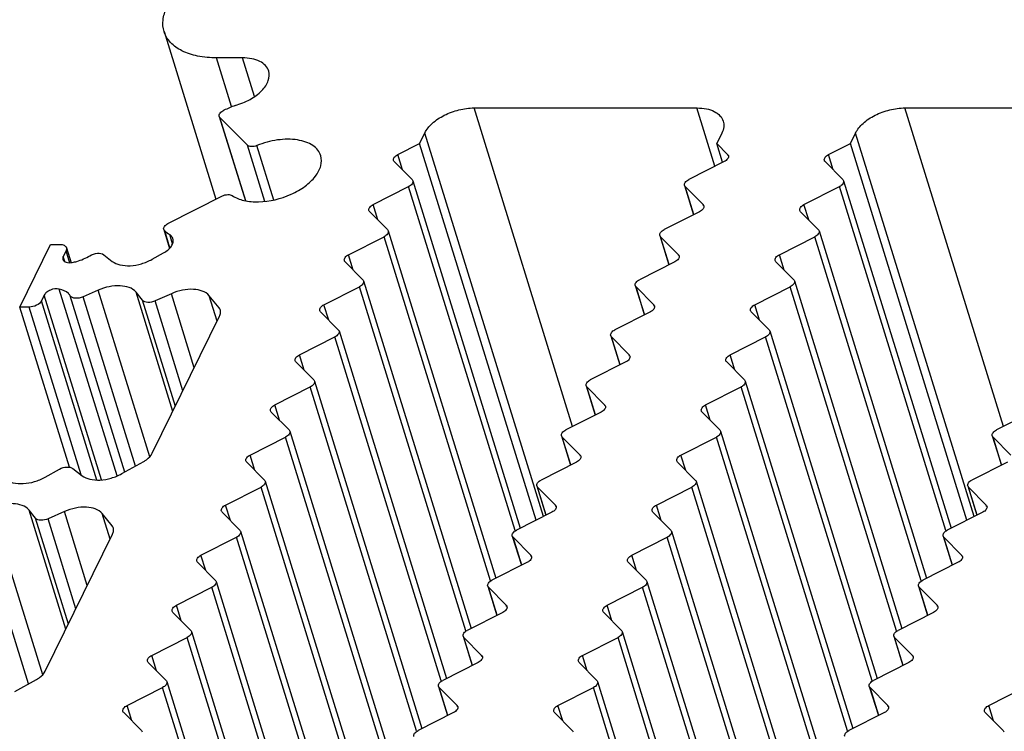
# Model space of a CAD drawing. Header units: millimetres. Extents: x 0 to 594, y 0 to 420.
# Tile 72 of 104: x 298 to 320, y 139 to 155. Entities that reach past the tile are written whole.
import ezdxf

# ---------------------------------------------------------------- set-up
doc = ezdxf.new("R2010")
doc.units = ezdxf.units.MM
doc.header["$LTSCALE"] = 32.67
doc.layers.get('0').update_dxf_attribs({"linetype": 'CONTINUOUS'})

msp = doc.modelspace()

# ---------------------------------------------------------------- linework, layer by layer
at = {"color": 7, "linetype": 'CONTINUOUS'}
for p, q in [((301.32464, 155.12152), (302.48226, 151.37547)), ((303.0756, 154.53407), (302.49533, 154.53407)), ((308.24631, 153.41517), (313.22004, 153.41517)), ((317.86219, 153.41517), (321.84117, 153.41517)), ((302.55737, 153.22665), (303.13948, 151.34294)), ((303.18376, 152.58467), (302.57329, 153.20068)), ((307.02827, 152.6223), (307.14282, 152.85572)), ((313.77445, 152.85572), (313.65991, 152.6223)), ((316.64414, 152.6223), (316.75869, 152.85572)), ((306.5414, 152.37546), (307.02827, 152.6223)), ((309.62927, 144.20544), (307.02827, 152.6223)), ((313.78872, 152.20544), (313.65991, 152.6223)), ((313.65991, 152.6223), (313.90452, 152.37546)), ((316.15728, 152.37546), (316.64414, 152.6223)), ((319.24515, 144.20544), (316.64414, 152.6223)), ((306.86135, 151.81602), (306.46375, 152.21723)), ((313.82687, 152.21723), (313.03549, 151.81602)), ((316.47723, 151.81602), (316.07963, 152.21723)), ((305.99232, 151.25657), (306.7837, 151.65778)), ((306.87727, 151.79004), (309.27638, 144.02653)), ((312.94192, 151.68375), (313.14382, 151.03041)), ((312.95784, 151.65778), (313.35544, 151.25657)), ((315.6082, 151.25657), (316.39958, 151.65778)), ((316.49315, 151.79004), (318.89226, 144.02653)), ((301.41112, 150.83242), (302.62617, 151.44843)), ((306.31228, 150.69712), (305.91467, 151.09833)), ((313.27779, 151.09833), (312.48641, 150.69712)), ((315.92815, 150.69712), (315.53055, 151.09833)), ((301.31755, 150.70016), (301.44765, 150.27915)), ((306.3282, 150.67114), (308.7273, 142.90763)), ((312.39284, 150.56486), (312.59474, 149.91151)), ((315.94407, 150.67114), (318.34318, 142.90763)), ((298.10577, 148.96755), (298.79211, 150.36618)), ((298.79211, 150.36618), (298.99935, 150.36618)), ((305.44325, 150.13767), (306.23463, 150.53888)), ((312.40876, 150.53888), (312.80637, 150.13767)), ((315.05913, 150.13767), (315.8505, 150.53888)), ((299.13795, 150.22631), (299.07503, 150.09808)), ((299.14569, 150.29274), (299.24974, 149.95603)), ((299.9798, 150.13765), (300.16959, 149.98881)), ((301.05925, 150.03393), (301.31469, 150.17685)), ((305.7632, 149.57822), (305.3656, 149.97943)), ((312.72872, 149.97943), (311.93734, 149.57822)), ((315.37908, 149.57822), (314.98148, 149.97943)), ((305.77912, 149.55225), (308.17826, 141.78864)), ((315.395, 149.55225), (317.79413, 141.78864)), ((298.65181, 149.23565), (298.58888, 149.10742)), ((299.85362, 149.34492), (299.51775, 149.19608)), ((300.84407, 149.11977), (300.69899, 149.2998)), ((301.48922, 149.26575), (301.12586, 149.10473)), ((304.89417, 149.01877), (305.68555, 149.41998)), ((311.84377, 149.44596), (312.04567, 148.79261)), ((311.85969, 149.41998), (312.25729, 149.01877)), ((314.51005, 149.01877), (315.30143, 149.41998)), ((302.55352, 148.94895), (302.3346, 149.22063)), ((299.21079, 145.39169), (298.10577, 148.96755)), ((298.31301, 148.96755), (298.10577, 148.96755)), ((305.21413, 148.45932), (304.81652, 148.86053)), ((312.17964, 148.86053), (311.38826, 148.45932)), ((314.83, 148.45932), (314.4324, 148.86053)), ((301.06259, 145.70177), (302.56568, 148.76475)), ((305.23004, 148.43335), (307.62918, 140.66974)), ((314.84592, 148.43335), (317.24506, 140.66974)), ((304.3451, 147.89987), (305.13648, 148.30109)), ((311.29469, 148.32706), (311.49659, 147.67372)), ((311.31061, 148.30109), (311.70822, 147.89987)), ((313.96098, 147.89987), (314.75235, 148.30109)), ((304.66505, 147.34042), (304.26745, 147.74164)), ((311.63056, 147.74164), (310.83919, 147.34042)), ((314.28093, 147.34042), (313.88332, 147.74164)), ((304.68097, 147.31445), (307.08011, 139.55084)), ((314.29685, 147.31445), (316.69598, 139.55084)), ((303.79602, 146.78097), (304.5874, 147.18219)), ((310.74562, 147.20816), (310.94752, 146.55482)), ((310.76154, 147.18219), (311.15914, 146.78097)), ((313.4119, 146.78097), (314.20328, 147.18219)), ((304.11598, 146.22153), (303.71837, 146.62274)), ((311.08149, 146.62274), (310.29011, 146.22153)), ((313.73185, 146.22153), (313.33425, 146.62274)), ((320.69737, 146.62274), (319.90599, 146.22153)), ((304.13189, 146.19555), (306.53103, 138.43194)), ((313.74777, 146.19555), (316.14691, 138.43194)), ((303.24695, 145.66208), (304.03833, 146.06329)), ((310.19654, 146.08926), (310.39844, 145.43592)), ((310.21246, 146.06329), (310.61006, 145.66208)), ((312.86282, 145.66208), (313.6542, 146.06329)), ((319.81242, 146.08926), (320.01432, 145.43592)), ((319.82834, 146.06329), (320.22594, 145.66208)), ((300.38408, 145.24589), (300.86964, 145.51757)), ((303.5669, 145.10263), (303.1693, 145.50384)), ((310.53241, 145.50384), (309.74104, 145.10263)), ((313.18278, 145.10263), (312.78517, 145.50384)), ((320.14829, 145.50384), (319.35691, 145.10263)), ((298.67077, 145.16672), (298.99254, 145.34676)), ((299.2891, 145.3618), (299.49442, 145.20077)), ((303.58282, 145.07665), (305.98195, 137.31305)), ((313.1987, 145.07665), (315.59783, 137.31305)), ((302.69787, 144.54318), (303.48925, 144.94439)), ((309.64747, 144.97037), (309.84937, 144.31702)), ((309.66339, 144.94439), (310.06099, 144.54318)), ((312.31375, 144.54318), (313.10513, 144.94439)), ((319.26334, 144.97037), (319.46524, 144.31702)), ((319.27926, 144.94439), (319.67687, 144.54318)), ((298.45559, 144.25256), (298.31051, 144.4326)), ((299.10074, 144.39854), (298.73738, 144.23752)), ((300.16504, 144.08175), (299.94612, 144.35342)), ((303.01783, 143.98373), (302.62022, 144.38494)), ((309.98334, 144.38494), (309.19196, 143.98373)), ((312.6337, 143.98373), (312.2361, 144.38494)), ((319.59922, 144.38494), (318.80784, 143.98373)), ((303.03374, 143.95776), (305.43288, 136.19415)), ((312.64962, 143.95776), (315.04876, 136.19415)), ((298.67411, 140.83456), (300.1772, 143.89754)), ((302.1488, 143.42428), (302.94017, 143.82549)), ((309.09839, 143.85147), (309.30029, 143.19812)), ((309.11431, 143.82549), (309.51191, 143.42428)), ((311.76467, 143.42428), (312.55605, 143.82549)), ((318.71427, 143.85147), (318.91617, 143.19812)), ((318.73019, 143.82549), (319.12779, 143.42428)), ((302.46875, 142.86483), (302.07115, 143.26604)), ((309.43426, 143.26605), (308.64289, 142.86483)), ((312.08463, 142.86483), (311.68702, 143.26604)), ((319.05014, 143.26605), (318.25876, 142.86483)), ((301.59958, 142.30531), (302.3911, 142.7066)), ((302.48467, 142.83886), (304.8838, 135.07525)), ((308.54932, 142.73257), (308.75124, 142.07913)), ((308.56523, 142.7066), (308.96291, 142.30531)), ((311.21546, 142.30531), (312.00698, 142.7066)), ((312.10054, 142.83886), (314.49968, 135.07525)), ((318.16519, 142.73257), (318.36712, 142.07913)), ((318.18111, 142.7066), (318.57879, 142.30531)), ((301.9196, 141.74579), (301.52193, 142.14708)), ((308.88526, 142.14708), (308.09374, 141.74579)), ((311.53548, 141.74579), (311.13781, 142.14708)), ((318.50114, 142.14708), (317.70962, 141.74579)), ((301.05058, 141.18634), (301.84195, 141.58755)), ((301.93552, 141.71982), (304.33463, 133.9563)), ((308.00017, 141.61353), (308.20207, 140.96018)), ((308.01609, 141.58755), (308.41369, 141.18634)), ((310.66645, 141.18634), (311.45783, 141.58755)), ((311.5514, 141.71982), (313.95051, 133.9563)), ((317.61605, 141.61353), (317.81795, 140.96018)), ((317.63197, 141.58755), (318.02957, 141.18634)), ((301.37053, 140.62689), (300.97293, 141.02811)), ((308.33604, 141.02811), (307.54466, 140.62689)), ((310.98641, 140.62689), (310.5888, 141.02811)), ((317.95192, 141.02811), (317.16054, 140.62689)), ((297.9956, 140.37869), (298.48116, 140.65037)), ((300.5015, 140.06744), (301.29288, 140.46866)), ((301.38645, 140.60092), (303.78555, 132.8374)), ((307.4511, 140.49463), (307.65299, 139.84129)), ((307.46701, 140.46866), (307.86462, 140.06744)), ((310.11738, 140.06744), (310.90875, 140.46866)), ((311.00232, 140.60092), (313.40143, 132.8374)), ((317.06697, 140.49463), (317.26887, 139.84129)), ((317.08289, 140.46866), (317.48049, 140.06744)), ((319.73325, 140.06744), (320.52463, 140.46866)), ((300.82145, 139.50799), (300.42385, 139.90921)), ((307.78697, 139.90921), (306.99559, 139.50799)), ((310.43733, 139.50799), (310.03973, 139.90921)), ((317.40284, 139.90921), (316.61147, 139.50799)), ((320.05321, 139.50799), (319.6556, 139.90921))]:
    msp.add_line(p, q, dxfattribs=at)
at = {"color": 9, "linetype": 'CONTINUOUS'}
for p, q in [((302.83175, 153.44541), (302.49533, 154.53407)), ((303.34302, 153.66869), (303.0756, 154.53407)), ((310.44504, 146.30007), (308.24631, 153.41517)), ((313.62228, 152.11351), (313.22004, 153.41517)), ((320.06092, 146.30007), (317.86219, 153.41517)), ((303.14778, 151.34164), (302.57329, 153.20068)), ((309.79067, 144.28726), (307.14282, 152.85572)), ((319.40655, 144.28726), (316.75869, 152.85572)), ((303.57226, 151.32747), (303.18376, 152.58467)), ((303.7718, 151.35827), (303.39595, 152.57452)), ((306.64764, 152.03167), (306.5414, 152.37546)), ((313.91323, 152.34726), (313.90452, 152.37546)), ((316.26352, 152.03167), (316.15728, 152.37546)), ((309.15837, 143.97335), (306.7837, 151.65778)), ((313.15064, 151.03387), (312.95784, 151.65778)), ((318.77425, 143.97335), (316.39958, 151.65778)), ((306.09857, 150.91277), (305.99232, 151.25657)), ((313.36416, 151.22837), (313.35544, 151.25657)), ((315.71444, 150.91277), (315.6082, 151.25657)), ((301.45648, 150.28906), (301.33904, 150.66909)), ((301.51442, 150.38198), (301.45176, 150.58477)), ((308.6093, 142.85445), (306.23463, 150.53888)), ((312.60157, 149.91497), (312.40876, 150.53888)), ((318.22517, 142.85445), (315.8505, 150.53888)), ((299.22394, 149.94806), (299.13795, 150.22631)), ((305.54949, 149.79387), (305.44325, 150.13767)), ((312.81508, 150.10947), (312.80637, 150.13767)), ((315.16537, 149.79387), (315.05913, 150.13767)), ((299.11057, 149.98306), (299.07503, 150.09808)), ((299.92746, 145.10764), (298.65181, 149.23565)), ((300.2745, 145.1935), (298.98395, 149.3697)), ((301.00454, 145.62053), (299.85362, 149.34492)), ((301.52173, 146.63741), (300.69899, 149.2998)), ((302.00016, 147.61235), (301.48922, 149.26575)), ((308.06025, 141.73544), (305.68555, 149.41998)), ((312.05249, 148.79607), (311.85969, 149.41998)), ((317.67613, 141.73544), (315.30143, 149.41998)), ((299.82603, 145.104), (298.58888, 149.10742)), ((300.44712, 145.28117), (299.23014, 149.21931)), ((300.68621, 145.41494), (299.51775, 149.19608)), ((301.57661, 146.74925), (300.84407, 149.11977)), ((301.74667, 147.09579), (301.12586, 149.10473)), ((302.51033, 148.65196), (302.3346, 149.22063)), ((305.00042, 148.67497), (304.89417, 149.01877)), ((312.26601, 148.99057), (312.25729, 149.01877)), ((314.61629, 148.67497), (314.51005, 149.01877)), ((299.47146, 145.21878), (298.31301, 148.96755)), ((307.51118, 140.61654), (305.13648, 148.30109)), ((311.50341, 147.67717), (311.31061, 148.30109)), ((317.12706, 140.61654), (314.75235, 148.30109)), ((304.45134, 147.55607), (304.3451, 147.89987)), ((311.71693, 147.87167), (311.70822, 147.89987)), ((314.06722, 147.55607), (313.96098, 147.89987)), ((306.9621, 139.49765), (304.5874, 147.18219)), ((310.95434, 146.55828), (310.76154, 147.18219)), ((316.57798, 139.49765), (314.20328, 147.18219)), ((303.90226, 146.43718), (303.79602, 146.78097)), ((311.16785, 146.75277), (311.15914, 146.78097)), ((313.51814, 146.43718), (313.4119, 146.78097)), ((306.41303, 138.37875), (304.03833, 146.06329)), ((310.40526, 145.43938), (310.21246, 146.06329)), ((316.0289, 138.37875), (313.6542, 146.06329)), ((320.02114, 145.43938), (319.82834, 146.06329)), ((303.35319, 145.31828), (303.24695, 145.66208)), ((310.61878, 145.63388), (310.61006, 145.66208)), ((312.96907, 145.31828), (312.86282, 145.66208)), ((305.86395, 137.25985), (303.48925, 144.94439)), ((309.85619, 144.32048), (309.66339, 144.94439)), ((315.47983, 137.25985), (313.10513, 144.94439)), ((319.47207, 144.32048), (319.27926, 144.94439)), ((298.61606, 140.75332), (297.46514, 144.47771)), ((299.13325, 141.77021), (298.31051, 144.4326)), ((299.61168, 142.74514), (299.10074, 144.39854)), ((302.80411, 144.19938), (302.69787, 144.54318)), ((310.0697, 144.51498), (310.06099, 144.54318)), ((312.41999, 144.19938), (312.31375, 144.54318)), ((319.68558, 144.51498), (319.67687, 144.54318)), ((298.29773, 140.54773), (297.12927, 144.32888)), ((299.18814, 141.88204), (298.45559, 144.25256)), ((299.35819, 142.22858), (298.73738, 144.23752)), ((300.12185, 143.78476), (299.94612, 144.35342)), ((305.31488, 136.14095), (302.94017, 143.82549)), ((309.30711, 143.20158), (309.11431, 143.82549)), ((314.93075, 136.14095), (312.55605, 143.82549)), ((318.92299, 143.20158), (318.73019, 143.82549)), ((302.25504, 143.08048), (302.1488, 143.42428)), ((309.52063, 143.39608), (309.51191, 143.42428)), ((311.87092, 143.08048), (311.76467, 143.42428)), ((319.13651, 143.39608), (319.12779, 143.42428)), ((304.7658, 135.02205), (302.3911, 142.7066)), ((308.75807, 142.08259), (308.56523, 142.7066)), ((314.38168, 135.02205), (312.00698, 142.7066)), ((318.37394, 142.08259), (318.18111, 142.7066)), ((301.70582, 141.96151), (301.59958, 142.30531)), ((308.97162, 142.27711), (308.96291, 142.30531)), ((311.3217, 141.96151), (311.21546, 142.30531)), ((318.5875, 142.27711), (318.57879, 142.30531)), ((304.21662, 133.90312), (301.84195, 141.58755)), ((308.20889, 140.96364), (308.01609, 141.58755)), ((313.8325, 133.90312), (311.45783, 141.58755)), ((317.82477, 140.96364), (317.63197, 141.58755)), ((301.15682, 140.84254), (301.05058, 141.18634)), ((308.42241, 141.15814), (308.41369, 141.18634)), ((310.77269, 140.84254), (310.66645, 141.18634)), ((318.03828, 141.15814), (318.02957, 141.18634)), ((303.66755, 132.78423), (301.29288, 140.46866)), ((307.65982, 139.84475), (307.46701, 140.46866)), ((313.28342, 132.78423), (310.90875, 140.46866)), ((317.27569, 139.84475), (317.08289, 140.46866)), ((300.60774, 139.72365), (300.5015, 140.06744)), ((307.87333, 140.03924), (307.86462, 140.06744)), ((310.22362, 139.72365), (310.11738, 140.06744)), ((317.48921, 140.03924), (317.48049, 140.06744)), ((319.8395, 139.72365), (319.73325, 140.06744))]:
    msp.add_line(p, q, dxfattribs=at)
at = {"color": 7, "linetype": 'CONTINUOUS'}
for centre, radius, start, end in [((304.68876, 148.93332), 4.87244, 111.394821, 114.586174), ((302.23612, 151.75081), 1.4053, 230.330909, 236.07237)]:
    msp.add_arc(centre, radius, start, end, dxfattribs=at)
for points, knots in [([(301.32464, 155.12152), (301.29921, 155.20383), (301.28557, 155.39124), (301.34442, 155.56723), (301.38649, 155.65297)], [0, 0, 0, 0, 0.47424512, 1, 1, 1, 1]), ([(302.49533, 154.53407), (302.35444, 154.53407), (302.08905, 154.55647), (301.7324, 154.66847), (301.46067, 154.85478), (301.35233, 155.03191), (301.32464, 155.12152)], [0, 0, 0, 0, 0.30375218, 0.56998946, 0.7977859, 1, 1, 1, 1]), ([(303.6609, 154.24033), (303.64701, 154.28513), (303.59299, 154.37376), (303.457, 154.4669), (303.27867, 154.52279), (303.14598, 154.53407), (303.0756, 154.53407)], [0, 0, 0, 0, 0.20224105, 0.42998756, 0.69648607, 1, 1, 1, 1]), ([(302.91133, 153.47), (303.0266, 153.50214), (303.24021, 153.5884), (303.46771, 153.75127), (303.59487, 153.90521), (303.67123, 154.048), (303.6822, 154.1717), (303.6609, 154.24033)], [0, 0, 0, 0, 0.30697738, 0.58560075, 0.70727017, 0.81566248, 1, 1, 1, 1]), ([(307.14282, 152.85572), (307.1828, 152.9372), (307.31507, 153.09317), (307.58178, 153.26652), (307.90192, 153.38406), (308.1327, 153.41517), (308.24631, 153.41517)], [0, 0, 0, 0, 0.21147963, 0.46335591, 0.73526341, 1, 1, 1, 1]), ([(313.22004, 153.41517), (313.29048, 153.41517), (313.42317, 153.40397), (313.6015, 153.34797), (313.73737, 153.25482), (313.79154, 153.16625), (313.80538, 153.12145)], [0, 0, 0, 0, 0.30375218, 0.56998946, 0.7977859, 1, 1, 1, 1]), ([(316.75869, 152.85572), (316.79867, 152.9372), (316.93095, 153.09317), (317.19766, 153.26652), (317.5178, 153.38406), (317.74857, 153.41517), (317.86219, 153.41517)], [0, 0, 0, 0, 0.21147963, 0.46335591, 0.73526341, 1, 1, 1, 1]), ([(302.55747, 153.22669), (302.55006, 153.25068), (302.57566, 153.31715), (302.62908, 153.34917), (302.66152, 153.36402)], [0, 0, 0, 0, 0.41311467, 1, 1, 1, 1]), ([(313.80538, 153.12145), (313.8181, 153.08029), (313.82491, 152.98659), (313.79549, 152.89859), (313.77445, 152.85572)], [0, 0, 0, 0, 0.47424512, 1, 1, 1, 1]), ([(303.39595, 152.57452), (303.35755, 152.55886), (303.28522, 152.54314), (303.20617, 152.56206), (303.18376, 152.58467)], [0, 0, 0, 0, 0.56566861, 1, 1, 1, 1]), ([(304.82158, 152.34869), (304.80776, 152.39329), (304.76035, 152.48138), (304.64252, 152.58522), (304.48561, 152.66098), (304.22209, 152.72437), (303.84413, 152.71666), (303.54417, 152.63497), (303.39595, 152.57452)], [0, 0, 0, 0, 0.08860264, 0.18480507, 0.29343841, 0.41608062, 0.69622779, 1, 1, 1, 1]), ([(302.84832, 151.45859), (302.92529, 151.40624), (303.12063, 151.33146), (303.57402, 151.29565), (304.05481, 151.41252), (304.46963, 151.64848), (304.70333, 151.86498), (304.83978, 152.1046), (304.84362, 152.27749), (304.82158, 152.34869)], [0, 0, 0, 0, 0.11060935, 0.24212713, 0.53702738, 0.68013531, 0.80645954, 0.91142473, 1, 1, 1, 1]), ([(306.44792, 152.24323), (306.44091, 152.26588), (306.46267, 152.32837), (306.51168, 152.3604), (306.5414, 152.37546)], [0, 0, 0, 0, 0.41574764, 1, 1, 1, 1]), ([(313.92035, 152.34946), (313.92736, 152.32681), (313.9056, 152.26432), (313.85658, 152.23229), (313.82687, 152.21723)], [0, 0, 0, 0, 0.4157477, 1, 1, 1, 1]), ([(316.06379, 152.24323), (316.05678, 152.26588), (316.07855, 152.32837), (316.12756, 152.3604), (316.15728, 152.37546)], [0, 0, 0, 0, 0.41574764, 1, 1, 1, 1]), ([(306.87719, 151.79001), (306.88419, 151.76737), (306.86243, 151.70487), (306.81342, 151.67284), (306.7837, 151.65778)], [0, 0, 0, 0, 0.4157477, 1, 1, 1, 1]), ([(312.942, 151.68378), (312.935, 151.70643), (312.95676, 151.76893), (313.00577, 151.80095), (313.03549, 151.81602)], [0, 0, 0, 0, 0.4157477, 1, 1, 1, 1]), ([(316.49306, 151.79001), (316.50007, 151.76737), (316.47831, 151.70487), (316.42929, 151.67284), (316.39958, 151.65778)], [0, 0, 0, 0, 0.4157477, 1, 1, 1, 1]), ([(302.62617, 151.44843), (302.66363, 151.46742), (302.73817, 151.48834), (302.81996, 151.47787), (302.84832, 151.45859)], [0, 0, 0, 0, 0.55046693, 1, 1, 1, 1]), ([(305.89884, 151.12433), (305.89183, 151.14698), (305.91359, 151.20948), (305.96261, 151.2415), (305.99232, 151.25657)], [0, 0, 0, 0, 0.41574768, 1, 1, 1, 1]), ([(313.37128, 151.23057), (313.37828, 151.20792), (313.35652, 151.14542), (313.30751, 151.1134), (313.27779, 151.09833)], [0, 0, 0, 0, 0.4157477, 1, 1, 1, 1]), ([(315.51472, 151.12433), (315.50771, 151.14698), (315.52947, 151.20948), (315.57849, 151.2415), (315.6082, 151.25657)], [0, 0, 0, 0, 0.41574768, 1, 1, 1, 1]), ([(301.31764, 150.70019), (301.31058, 150.72281), (301.33242, 150.78534), (301.3814, 150.81735), (301.41112, 150.83242)], [0, 0, 0, 0, 0.41568687, 1, 1, 1, 1]), ([(301.52295, 150.49386), (301.52014, 150.50278), (301.50499, 150.53883), (301.47628, 150.56824), (301.45176, 150.58477)], [0, 0, 0, 0, 0.24006281, 1, 1, 1, 1]), ([(306.32811, 150.67112), (306.33512, 150.64847), (306.31336, 150.58597), (306.26434, 150.55395), (306.23463, 150.53888)], [0, 0, 0, 0, 0.4157477, 1, 1, 1, 1]), ([(312.39293, 150.56488), (312.38592, 150.58753), (312.40768, 150.65003), (312.4567, 150.68205), (312.48641, 150.69712)], [0, 0, 0, 0, 0.4157477, 1, 1, 1, 1]), ([(315.94399, 150.67112), (315.951, 150.64847), (315.92923, 150.58597), (315.88022, 150.55395), (315.8505, 150.53888)], [0, 0, 0, 0, 0.4157477, 1, 1, 1, 1]), ([(298.99935, 150.36618), (299.03218, 150.36618), (299.09079, 150.35947), (299.13857, 150.3161), (299.14567, 150.29274)], [0, 0, 0, 0, 0.573494, 1, 1, 1, 1]), ([(301.31469, 150.17685), (301.35083, 150.19707), (301.4156, 150.24157), (301.4906, 150.3217), (301.53198, 150.40832), (301.53093, 150.46852), (301.52295, 150.49386)], [0, 0, 0, 0, 0.30616248, 0.576728, 0.80348179, 1, 1, 1, 1]), ([(299.14567, 150.29274), (299.15045, 150.27702), (299.14916, 150.25271), (299.14066, 150.23183), (299.13795, 150.22631)], [0, 0, 0, 0, 0.72780144, 1, 1, 1, 1]), ([(299.27561, 149.96403), (299.31068, 149.97044), (299.44801, 150.00235), (299.58007, 150.05866), (299.66941, 150.11442)], [0, 0, 0, 0, 0.25291068, 1, 1, 1, 1]), ([(299.66941, 150.11442), (299.71969, 150.14581), (299.82347, 150.18035), (299.94181, 150.16744), (299.9798, 150.13765)], [0, 0, 0, 0, 0.55115231, 1, 1, 1, 1]), ([(305.34976, 150.00543), (305.34276, 150.02808), (305.36452, 150.09058), (305.41353, 150.1226), (305.44325, 150.13767)], [0, 0, 0, 0, 0.41574768, 1, 1, 1, 1]), ([(312.8222, 150.11167), (312.82921, 150.08902), (312.80745, 150.02652), (312.75843, 149.9945), (312.72872, 149.97943)], [0, 0, 0, 0, 0.4157477, 1, 1, 1, 1]), ([(314.96564, 150.00543), (314.95863, 150.02808), (314.9804, 150.09058), (315.02941, 150.1226), (315.05913, 150.13767)], [0, 0, 0, 0, 0.41574768, 1, 1, 1, 1]), ([(299.07503, 150.09808), (299.07233, 150.09258), (299.06386, 150.0717), (299.06268, 150.04743), (299.06741, 150.03168)], [0, 0, 0, 0, 0.27142892, 1, 1, 1, 1]), ([(299.06741, 150.03168), (299.07658, 150.00117), (299.12942, 149.96516), (299.20556, 149.95633), (299.25184, 149.95968), (299.27561, 149.96403)], [0, 0, 0, 0, 0.41062636, 0.68853223, 1, 1, 1, 1]), ([(300.16959, 149.98881), (300.21893, 149.95012), (300.35276, 149.89644), (300.57883, 149.88263), (300.82451, 149.92671), (300.98439, 149.99204), (301.05925, 150.03393)], [0, 0, 0, 0, 0.20211324, 0.4485836, 0.72348979, 1, 1, 1, 1]), ([(305.77904, 149.55222), (305.78604, 149.52957), (305.76428, 149.46707), (305.71527, 149.43505), (305.68555, 149.41998)], [0, 0, 0, 0, 0.4157477, 1, 1, 1, 1]), ([(311.84385, 149.44598), (311.83685, 149.46863), (311.85861, 149.53113), (311.90762, 149.56315), (311.93734, 149.57822)], [0, 0, 0, 0, 0.4157477, 1, 1, 1, 1]), ([(315.39491, 149.55222), (315.40192, 149.52957), (315.38016, 149.46707), (315.33114, 149.43505), (315.30143, 149.41998)], [0, 0, 0, 0, 0.4157477, 1, 1, 1, 1]), ([(298.98395, 149.3697), (298.92051, 149.38384), (298.81604, 149.36685), (298.70659, 149.30594), (298.66383, 149.26016), (298.65181, 149.23565)], [0, 0, 0, 0, 0.51896423, 0.78207426, 1, 1, 1, 1]), ([(299.23014, 149.21931), (299.21877, 149.23763), (299.15551, 149.31362), (299.05827, 149.35314), (298.98395, 149.3697)], [0, 0, 0, 0, 0.22076569, 1, 1, 1, 1]), ([(300.69899, 149.2998), (300.61991, 149.39794), (300.3866, 149.45858), (300.09715, 149.43079), (299.93274, 149.37998), (299.85362, 149.34492)], [0, 0, 0, 0, 0.42684584, 0.70688044, 1, 1, 1, 1]), ([(302.3346, 149.22063), (302.25552, 149.31877), (302.02221, 149.3794), (301.73276, 149.35161), (301.56835, 149.30081), (301.48922, 149.26575)], [0, 0, 0, 0, 0.42684596, 0.70688055, 1, 1, 1, 1]), ([(298.58888, 149.10742), (298.56724, 149.06332), (298.47565, 148.99416), (298.37021, 148.96755), (298.31301, 148.96755)], [0, 0, 0, 0, 0.4619649, 1, 1, 1, 1]), ([(299.51775, 149.19608), (299.49011, 149.18383), (299.43263, 149.16654), (299.33355, 149.15806), (299.25257, 149.18317), (299.23014, 149.21931)], [0, 0, 0, 0, 0.29805037, 0.58074648, 1, 1, 1, 1]), ([(301.12586, 149.10473), (301.07462, 149.08202), (300.97855, 149.05902), (300.87043, 149.08705), (300.84407, 149.11977)], [0, 0, 0, 0, 0.57156459, 1, 1, 1, 1]), ([(304.80069, 148.88654), (304.79368, 148.90918), (304.81544, 148.97168), (304.86446, 149.00371), (304.89417, 149.01877)], [0, 0, 0, 0, 0.41574768, 1, 1, 1, 1]), ([(314.41657, 148.88654), (314.40956, 148.90918), (314.43132, 148.97168), (314.48033, 149.00371), (314.51005, 149.01877)], [0, 0, 0, 0, 0.41574768, 1, 1, 1, 1]), ([(302.56568, 148.76475), (302.57113, 148.77586), (302.58828, 148.81757), (302.59084, 148.86629), (302.58114, 148.89761)], [0, 0, 0, 0, 0.27406005, 1, 1, 1, 1]), ([(312.27312, 148.99277), (312.28013, 148.97012), (312.25837, 148.90762), (312.20936, 148.8756), (312.17964, 148.86053)], [0, 0, 0, 0, 0.4157477, 1, 1, 1, 1]), ([(305.22996, 148.43332), (305.23697, 148.41067), (305.21521, 148.34818), (305.16619, 148.31615), (305.13648, 148.30109)], [0, 0, 0, 0, 0.4157477, 1, 1, 1, 1]), ([(311.29478, 148.32709), (311.28777, 148.34974), (311.30953, 148.41223), (311.35855, 148.44426), (311.38826, 148.45932)], [0, 0, 0, 0, 0.4157477, 1, 1, 1, 1]), ([(314.84584, 148.43332), (314.85284, 148.41067), (314.83108, 148.34818), (314.78207, 148.31615), (314.75235, 148.30109)], [0, 0, 0, 0, 0.4157477, 1, 1, 1, 1]), ([(304.25161, 147.76764), (304.24461, 147.79029), (304.26637, 147.85278), (304.31538, 147.88481), (304.3451, 147.89987)], [0, 0, 0, 0, 0.41574768, 1, 1, 1, 1]), ([(311.72405, 147.87387), (311.73106, 147.85122), (311.70929, 147.78873), (311.66028, 147.7567), (311.63056, 147.74164)], [0, 0, 0, 0, 0.4157477, 1, 1, 1, 1]), ([(313.86749, 147.76764), (313.86048, 147.79029), (313.88225, 147.85278), (313.93126, 147.88481), (313.96098, 147.89987)], [0, 0, 0, 0, 0.41574768, 1, 1, 1, 1]), ([(304.68088, 147.31442), (304.68789, 147.29177), (304.66613, 147.22928), (304.61712, 147.19725), (304.5874, 147.18219)], [0, 0, 0, 0, 0.4157477, 1, 1, 1, 1]), ([(310.7457, 147.20819), (310.73869, 147.23084), (310.76046, 147.29333), (310.80947, 147.32536), (310.83919, 147.34042)], [0, 0, 0, 0, 0.4157477, 1, 1, 1, 1]), ([(314.29676, 147.31442), (314.30377, 147.29177), (314.28201, 147.22928), (314.23299, 147.19725), (314.20328, 147.18219)], [0, 0, 0, 0, 0.4157477, 1, 1, 1, 1]), ([(303.70254, 146.64874), (303.69553, 146.67139), (303.71729, 146.73388), (303.76631, 146.76591), (303.79602, 146.78097)], [0, 0, 0, 0, 0.41574768, 1, 1, 1, 1]), ([(311.17497, 146.75497), (311.18198, 146.73232), (311.16022, 146.66983), (311.11121, 146.6378), (311.08149, 146.62274)], [0, 0, 0, 0, 0.4157477, 1, 1, 1, 1]), ([(313.31842, 146.64874), (313.31141, 146.67139), (313.33317, 146.73388), (313.38218, 146.76591), (313.4119, 146.78097)], [0, 0, 0, 0, 0.41574768, 1, 1, 1, 1]), ([(304.13181, 146.19552), (304.13882, 146.17288), (304.11705, 146.11038), (304.06804, 146.07836), (304.03833, 146.06329)], [0, 0, 0, 0, 0.4157477, 1, 1, 1, 1]), ([(310.19663, 146.08929), (310.18962, 146.11194), (310.21138, 146.17444), (310.2604, 146.20646), (310.29011, 146.22153)], [0, 0, 0, 0, 0.4157477, 1, 1, 1, 1]), ([(313.74769, 146.19552), (313.75469, 146.17288), (313.73293, 146.11038), (313.68392, 146.07836), (313.6542, 146.06329)], [0, 0, 0, 0, 0.4157477, 1, 1, 1, 1]), ([(319.8125, 146.08929), (319.8055, 146.11194), (319.82726, 146.17444), (319.87627, 146.20646), (319.90599, 146.22153)], [0, 0, 0, 0, 0.4157477, 1, 1, 1, 1]), ([(300.86964, 145.51757), (300.89161, 145.52986), (300.96696, 145.57761), (301.03421, 145.64395), (301.06259, 145.70177)], [0, 0, 0, 0, 0.28095228, 1, 1, 1, 1]), ([(303.15346, 145.52984), (303.14646, 145.55249), (303.16822, 145.61499), (303.21723, 145.64701), (303.24695, 145.66208)], [0, 0, 0, 0, 0.41574768, 1, 1, 1, 1]), ([(310.6259, 145.63608), (310.63291, 145.61343), (310.61114, 145.55093), (310.56213, 145.51891), (310.53241, 145.50384)], [0, 0, 0, 0, 0.4157477, 1, 1, 1, 1]), ([(312.76934, 145.52984), (312.76233, 145.55249), (312.78409, 145.61499), (312.83311, 145.64701), (312.86282, 145.66208)], [0, 0, 0, 0, 0.41574768, 1, 1, 1, 1]), ([(298.99254, 145.34676), (299.042, 145.37443), (299.14142, 145.40462), (299.25313, 145.39001), (299.2891, 145.3618)], [0, 0, 0, 0, 0.55351403, 1, 1, 1, 1]), ([(297.78111, 145.1216), (297.83045, 145.08291), (297.96428, 145.02923), (298.19035, 145.01542), (298.43603, 145.0595), (298.59591, 145.12484), (298.67077, 145.16672)], [0, 0, 0, 0, 0.20211324, 0.4485836, 0.72348979, 1, 1, 1, 1]), ([(299.49442, 145.20077), (299.54376, 145.16208), (299.67759, 145.1084), (299.90366, 145.0946), (300.14934, 145.13867), (300.30922, 145.20401), (300.38408, 145.24589)], [0, 0, 0, 0, 0.20211327, 0.44858369, 0.72348986, 1, 1, 1, 1]), ([(303.58273, 145.07663), (303.58974, 145.05398), (303.56798, 144.99148), (303.51897, 144.95946), (303.48925, 144.94439)], [0, 0, 0, 0, 0.4157477, 1, 1, 1, 1]), ([(309.64755, 144.97039), (309.64054, 144.99304), (309.66231, 145.05554), (309.71132, 145.08756), (309.74104, 145.10263)], [0, 0, 0, 0, 0.4157477, 1, 1, 1, 1]), ([(313.19861, 145.07663), (313.20562, 145.05398), (313.18386, 144.99148), (313.13484, 144.95946), (313.10513, 144.94439)], [0, 0, 0, 0, 0.4157477, 1, 1, 1, 1]), ([(319.26343, 144.97039), (319.25642, 144.99304), (319.27818, 145.05554), (319.3272, 145.08756), (319.35691, 145.10263)], [0, 0, 0, 0, 0.4157477, 1, 1, 1, 1]), ([(298.31051, 144.4326), (298.23144, 144.53073), (297.99813, 144.59137), (297.70868, 144.56358), (297.54427, 144.51278), (297.46514, 144.47771)], [0, 0, 0, 0, 0.42684584, 0.70688044, 1, 1, 1, 1]), ([(299.94612, 144.35342), (299.86704, 144.45156), (299.63373, 144.5122), (299.34428, 144.48441), (299.17987, 144.43361), (299.10074, 144.39854)], [0, 0, 0, 0, 0.42684596, 0.70688055, 1, 1, 1, 1]), ([(302.60439, 144.41094), (302.59738, 144.43359), (302.61914, 144.49609), (302.66816, 144.52811), (302.69787, 144.54318)], [0, 0, 0, 0, 0.41574768, 1, 1, 1, 1]), ([(310.07682, 144.51718), (310.08383, 144.49453), (310.06207, 144.43203), (310.01305, 144.40001), (309.98334, 144.38494)], [0, 0, 0, 0, 0.4157477, 1, 1, 1, 1]), ([(312.22026, 144.41094), (312.21326, 144.43359), (312.23502, 144.49609), (312.28403, 144.52811), (312.31375, 144.54318)], [0, 0, 0, 0, 0.41574768, 1, 1, 1, 1]), ([(319.6927, 144.51718), (319.69971, 144.49453), (319.67795, 144.43203), (319.62893, 144.40001), (319.59922, 144.38494)], [0, 0, 0, 0, 0.4157477, 1, 1, 1, 1]), ([(298.73738, 144.23752), (298.68614, 144.21481), (298.59007, 144.19181), (298.48195, 144.21985), (298.45559, 144.25256)], [0, 0, 0, 0, 0.57156459, 1, 1, 1, 1]), ([(300.1772, 143.89754), (300.18265, 143.90866), (300.1998, 143.95036), (300.20236, 143.99908), (300.19266, 144.03041)], [0, 0, 0, 0, 0.27406005, 1, 1, 1, 1]), ([(303.03366, 143.95773), (303.04067, 143.93508), (303.0189, 143.87258), (302.96989, 143.84056), (302.94017, 143.82549)], [0, 0, 0, 0, 0.4157477, 1, 1, 1, 1]), ([(309.09848, 143.8515), (309.09147, 143.87414), (309.11323, 143.93664), (309.16224, 143.96866), (309.19196, 143.98373)], [0, 0, 0, 0, 0.4157477, 1, 1, 1, 1]), ([(312.64954, 143.95773), (312.65654, 143.93508), (312.63478, 143.87258), (312.58577, 143.84056), (312.55605, 143.82549)], [0, 0, 0, 0, 0.4157477, 1, 1, 1, 1]), ([(318.71435, 143.8515), (318.70735, 143.87414), (318.72911, 143.93664), (318.77812, 143.96866), (318.80784, 143.98373)], [0, 0, 0, 0, 0.4157477, 1, 1, 1, 1]), ([(302.05531, 143.29205), (302.0483, 143.31469), (302.07007, 143.37719), (302.11908, 143.40922), (302.1488, 143.42428)], [0, 0, 0, 0, 0.41574768, 1, 1, 1, 1]), ([(309.52775, 143.39828), (309.53476, 143.37563), (309.51299, 143.31313), (309.46398, 143.28111), (309.43426, 143.26605)], [0, 0, 0, 0, 0.4157477, 1, 1, 1, 1]), ([(311.67119, 143.29205), (311.66418, 143.31469), (311.68594, 143.37719), (311.73496, 143.40922), (311.76467, 143.42428)], [0, 0, 0, 0, 0.41574768, 1, 1, 1, 1]), ([(319.14362, 143.39828), (319.15063, 143.37563), (319.12887, 143.31313), (319.07986, 143.28111), (319.05014, 143.26605)], [0, 0, 0, 0, 0.4157477, 1, 1, 1, 1]), ([(308.5494, 142.7326), (308.54239, 142.75525), (308.56416, 142.81774), (308.61317, 142.84977), (308.64289, 142.86483)], [0, 0, 0, 0, 0.4157477, 1, 1, 1, 1]), ([(318.16528, 142.7326), (318.15827, 142.75525), (318.18003, 142.81774), (318.22905, 142.84977), (318.25876, 142.86483)], [0, 0, 0, 0, 0.4157477, 1, 1, 1, 1]), ([(302.48458, 142.83883), (302.49159, 142.81618), (302.46983, 142.75369), (302.42082, 142.72166), (302.3911, 142.7066)], [0, 0, 0, 0, 0.4157477, 1, 1, 1, 1]), ([(312.10046, 142.83883), (312.10747, 142.81618), (312.08571, 142.75369), (312.03669, 142.72166), (312.00698, 142.7066)], [0, 0, 0, 0, 0.4157477, 1, 1, 1, 1]), ([(301.5061, 142.17308), (301.49909, 142.19572), (301.52085, 142.25822), (301.56986, 142.29025), (301.59958, 142.30531)], [0, 0, 0, 0, 0.41574768, 1, 1, 1, 1]), ([(308.97874, 142.27931), (308.98575, 142.25666), (308.96399, 142.19417), (308.91497, 142.16214), (308.88526, 142.14708)], [0, 0, 0, 0, 0.4157477, 1, 1, 1, 1]), ([(311.12197, 142.17308), (311.11496, 142.19572), (311.13673, 142.25822), (311.18574, 142.29025), (311.21546, 142.30531)], [0, 0, 0, 0, 0.41574768, 1, 1, 1, 1]), ([(318.59462, 142.27931), (318.60163, 142.25666), (318.57987, 142.19417), (318.53085, 142.16214), (318.50114, 142.14708)], [0, 0, 0, 0, 0.4157477, 1, 1, 1, 1]), ([(301.93544, 141.71979), (301.94245, 141.69714), (301.92068, 141.63464), (301.87167, 141.60262), (301.84195, 141.58755)], [0, 0, 0, 0, 0.4157477, 1, 1, 1, 1]), ([(308.00026, 141.61356), (307.99325, 141.6362), (308.01501, 141.6987), (308.06402, 141.73073), (308.09374, 141.74579)], [0, 0, 0, 0, 0.4157477, 1, 1, 1, 1]), ([(311.55131, 141.71979), (311.55832, 141.69714), (311.53656, 141.63464), (311.48755, 141.60262), (311.45783, 141.58755)], [0, 0, 0, 0, 0.4157477, 1, 1, 1, 1]), ([(317.61613, 141.61356), (317.60912, 141.6362), (317.63089, 141.6987), (317.6799, 141.73073), (317.70962, 141.74579)], [0, 0, 0, 0, 0.4157477, 1, 1, 1, 1]), ([(300.95709, 141.05411), (300.95008, 141.07676), (300.97185, 141.13925), (301.02086, 141.17128), (301.05058, 141.18634)], [0, 0, 0, 0, 0.41574768, 1, 1, 1, 1]), ([(308.42953, 141.16034), (308.43653, 141.13769), (308.41477, 141.0752), (308.36576, 141.04317), (308.33604, 141.02811)], [0, 0, 0, 0, 0.4157477, 1, 1, 1, 1]), ([(310.57297, 141.05411), (310.56596, 141.07676), (310.58772, 141.13925), (310.63674, 141.17128), (310.66645, 141.18634)], [0, 0, 0, 0, 0.41574768, 1, 1, 1, 1]), ([(318.0454, 141.16034), (318.05241, 141.13769), (318.03065, 141.0752), (317.98164, 141.04317), (317.95192, 141.02811)], [0, 0, 0, 0, 0.4157477, 1, 1, 1, 1]), ([(298.48116, 140.65037), (298.50313, 140.66265), (298.57848, 140.7104), (298.64573, 140.77674), (298.67411, 140.83456)], [0, 0, 0, 0, 0.28095228, 1, 1, 1, 1]), ([(301.38636, 140.60089), (301.39337, 140.57824), (301.37161, 140.51575), (301.32259, 140.48372), (301.29288, 140.46866)], [0, 0, 0, 0, 0.4157477, 1, 1, 1, 1]), ([(307.45118, 140.49466), (307.44417, 140.51731), (307.46593, 140.5798), (307.51495, 140.61183), (307.54466, 140.62689)], [0, 0, 0, 0, 0.4157477, 1, 1, 1, 1]), ([(311.00224, 140.60089), (311.00925, 140.57824), (310.98748, 140.51575), (310.93847, 140.48372), (310.90875, 140.46866)], [0, 0, 0, 0, 0.4157477, 1, 1, 1, 1]), ([(317.06706, 140.49466), (317.06005, 140.51731), (317.08181, 140.5798), (317.13083, 140.61183), (317.16054, 140.62689)], [0, 0, 0, 0, 0.4157477, 1, 1, 1, 1]), ([(300.40802, 139.93521), (300.40101, 139.95786), (300.42277, 140.02035), (300.47178, 140.05238), (300.5015, 140.06744)], [0, 0, 0, 0, 0.41574768, 1, 1, 1, 1]), ([(307.88045, 140.04144), (307.88746, 140.01879), (307.8657, 139.9563), (307.81668, 139.92427), (307.78697, 139.90921)], [0, 0, 0, 0, 0.4157477, 1, 1, 1, 1]), ([(310.02389, 139.93521), (310.01689, 139.95786), (310.03865, 140.02035), (310.08766, 140.05238), (310.11738, 140.06744)], [0, 0, 0, 0, 0.41574768, 1, 1, 1, 1]), ([(317.49633, 140.04144), (317.50334, 140.01879), (317.48157, 139.9563), (317.43256, 139.92427), (317.40284, 139.90921)], [0, 0, 0, 0, 0.4157477, 1, 1, 1, 1]), ([(319.63977, 139.93521), (319.63276, 139.95786), (319.65452, 140.02035), (319.70354, 140.05238), (319.73325, 140.06744)], [0, 0, 0, 0, 0.41574768, 1, 1, 1, 1]), ([(306.9021, 139.37576), (306.8951, 139.39841), (306.91686, 139.4609), (306.96587, 139.49293), (306.99559, 139.50799)], [0, 0, 0, 0, 0.4157477, 1, 1, 1, 1]), ([(316.51798, 139.37576), (316.51097, 139.39841), (316.53274, 139.4609), (316.58175, 139.49293), (316.61147, 139.50799)], [0, 0, 0, 0, 0.4157477, 1, 1, 1, 1])]:
    msp.add_open_spline(points, degree=3, knots=knots, dxfattribs=at)
for points in [[(302.57329, 153.20068), (302.56615, 153.20789), (302.56047, 153.21699), (302.55747, 153.22669)], [(313.90452, 152.37546), (313.91166, 152.36826), (313.91735, 152.35916), (313.92035, 152.34946)], [(306.46375, 152.21723), (306.45661, 152.22444), (306.45091, 152.23354), (306.44792, 152.24323)], [(316.07963, 152.21723), (316.07248, 152.22444), (316.06679, 152.23354), (316.06379, 152.24323)], [(306.86135, 151.81602), (306.8685, 151.80881), (306.87419, 151.79971), (306.87719, 151.79001)], [(312.95784, 151.65778), (312.95069, 151.66499), (312.945, 151.67409), (312.942, 151.68378)], [(316.47723, 151.81602), (316.48437, 151.80881), (316.49006, 151.79971), (316.49306, 151.79001)], [(313.35544, 151.25657), (313.36258, 151.24936), (313.36828, 151.24026), (313.37128, 151.23057)], [(305.91467, 151.09833), (305.90753, 151.10554), (305.90184, 151.11464), (305.89884, 151.12433)], [(315.53055, 151.09833), (315.52341, 151.10554), (315.51772, 151.11464), (315.51472, 151.12433)], [(301.33904, 150.66909), (301.32936, 150.67713), (301.32139, 150.68817), (301.31764, 150.70019)], [(306.31228, 150.69712), (306.31942, 150.68991), (306.32511, 150.68081), (306.32811, 150.67112)], [(312.40876, 150.53888), (312.40162, 150.54609), (312.39593, 150.55519), (312.39293, 150.56488)], [(315.92815, 150.69712), (315.9353, 150.68991), (315.94099, 150.68081), (315.94399, 150.67112)], [(312.80637, 150.13767), (312.81351, 150.13046), (312.8192, 150.12136), (312.8222, 150.11167)], [(305.3656, 149.97943), (305.35846, 149.98664), (305.35276, 149.99574), (305.34976, 150.00543)], [(314.98148, 149.97943), (314.97433, 149.98664), (314.96864, 149.99574), (314.96564, 150.00543)], [(305.7632, 149.57822), (305.77035, 149.57101), (305.77604, 149.56191), (305.77904, 149.55222)], [(315.37908, 149.57822), (315.38622, 149.57101), (315.39191, 149.56191), (315.39491, 149.55222)], [(311.85969, 149.41998), (311.85254, 149.42719), (311.84685, 149.43629), (311.84385, 149.44598)], [(312.25729, 149.01877), (312.26443, 149.01156), (312.27012, 149.00246), (312.27312, 148.99277)], [(302.58114, 148.89761), (302.57539, 148.91618), (302.56571, 148.93382), (302.55352, 148.94895)], [(304.81652, 148.86053), (304.80938, 148.86774), (304.80369, 148.87684), (304.80069, 148.88654)], [(314.4324, 148.86053), (314.42526, 148.86774), (314.41957, 148.87684), (314.41657, 148.88654)], [(305.21413, 148.45932), (305.22127, 148.45211), (305.22696, 148.44301), (305.22996, 148.43332)], [(314.83, 148.45932), (314.83715, 148.45211), (314.84284, 148.44301), (314.84584, 148.43332)], [(311.31061, 148.30109), (311.30347, 148.30829), (311.29778, 148.31739), (311.29478, 148.32709)], [(304.26745, 147.74164), (304.2603, 147.74884), (304.25461, 147.75794), (304.25161, 147.76764)], [(311.70822, 147.89987), (311.71536, 147.89266), (311.72105, 147.88357), (311.72405, 147.87387)], [(313.88332, 147.74164), (313.87618, 147.74884), (313.87049, 147.75794), (313.86749, 147.76764)], [(304.66505, 147.34042), (304.67219, 147.33322), (304.67789, 147.32412), (304.68088, 147.31442)], [(314.28093, 147.34042), (314.28807, 147.33322), (314.29376, 147.32412), (314.29676, 147.31442)], [(310.76154, 147.18219), (310.75439, 147.1894), (310.7487, 147.19849), (310.7457, 147.20819)], [(303.71837, 146.62274), (303.71123, 146.62995), (303.70554, 146.63905), (303.70254, 146.64874)], [(311.15914, 146.78097), (311.16628, 146.77377), (311.17197, 146.76467), (311.17497, 146.75497)], [(313.33425, 146.62274), (313.32711, 146.62995), (313.32141, 146.63905), (313.31842, 146.64874)], [(304.11598, 146.22153), (304.12312, 146.21432), (304.12881, 146.20522), (304.13181, 146.19552)], [(313.73185, 146.22153), (313.739, 146.21432), (313.74469, 146.20522), (313.74769, 146.19552)], [(310.21246, 146.06329), (310.20532, 146.0705), (310.19963, 146.0796), (310.19663, 146.08929)], [(319.82834, 146.06329), (319.82119, 146.0705), (319.8155, 146.0796), (319.8125, 146.08929)], [(303.1693, 145.50384), (303.16215, 145.51105), (303.15646, 145.52015), (303.15346, 145.52984)], [(310.61006, 145.66208), (310.61721, 145.65487), (310.6229, 145.64577), (310.6259, 145.63608)], [(312.78517, 145.50384), (312.77803, 145.51105), (312.77234, 145.52015), (312.76934, 145.52984)], [(303.5669, 145.10263), (303.57404, 145.09542), (303.57973, 145.08632), (303.58273, 145.07663)], [(313.18278, 145.10263), (313.18992, 145.09542), (313.19561, 145.08632), (313.19861, 145.07663)], [(309.66339, 144.94439), (309.65624, 144.9516), (309.65055, 144.9607), (309.64755, 144.97039)], [(319.27926, 144.94439), (319.27212, 144.9516), (319.26643, 144.9607), (319.26343, 144.97039)], [(302.62022, 144.38494), (302.61308, 144.39215), (302.60739, 144.40125), (302.60439, 144.41094)], [(310.06099, 144.54318), (310.06813, 144.53597), (310.07382, 144.52687), (310.07682, 144.51718)], [(312.2361, 144.38494), (312.22896, 144.39215), (312.22326, 144.40125), (312.22026, 144.41094)], [(319.67687, 144.54318), (319.68401, 144.53597), (319.6897, 144.52687), (319.6927, 144.51718)], [(300.19266, 144.03041), (300.18691, 144.04897), (300.17723, 144.06662), (300.16504, 144.08175)], [(303.01783, 143.98373), (303.02497, 143.97652), (303.03066, 143.96742), (303.03366, 143.95773)], [(312.6337, 143.98373), (312.64084, 143.97652), (312.64654, 143.96742), (312.64954, 143.95773)], [(309.11431, 143.82549), (309.10717, 143.8327), (309.10148, 143.8418), (309.09848, 143.8515)], [(318.73019, 143.82549), (318.72304, 143.8327), (318.71735, 143.8418), (318.71435, 143.8515)], [(309.51191, 143.42428), (309.51906, 143.41707), (309.52475, 143.40797), (309.52775, 143.39828)], [(319.12779, 143.42428), (319.13493, 143.41707), (319.14062, 143.40797), (319.14362, 143.39828)], [(302.07115, 143.26604), (302.064, 143.27325), (302.05831, 143.28235), (302.05531, 143.29205)], [(311.68702, 143.26604), (311.67988, 143.27325), (311.67419, 143.28235), (311.67119, 143.29205)], [(302.46875, 142.86483), (302.47589, 142.85762), (302.48158, 142.84852), (302.48458, 142.83883)], [(312.08463, 142.86483), (312.09177, 142.85762), (312.09746, 142.84852), (312.10046, 142.83883)], [(308.56523, 142.7066), (308.55809, 142.7138), (308.5524, 142.7229), (308.5494, 142.7326)], [(318.18111, 142.7066), (318.17397, 142.7138), (318.16828, 142.7229), (318.16528, 142.7326)], [(308.96291, 142.30531), (308.97005, 142.2981), (308.97574, 142.289), (308.97874, 142.27931)], [(318.57879, 142.30531), (318.58593, 142.2981), (318.59162, 142.289), (318.59462, 142.27931)], [(301.52193, 142.14708), (301.51479, 142.15428), (301.5091, 142.16338), (301.5061, 142.17308)], [(311.13781, 142.14708), (311.13066, 142.15428), (311.12497, 142.16338), (311.12197, 142.17308)], [(301.9196, 141.74579), (301.92675, 141.73858), (301.93244, 141.72948), (301.93544, 141.71979)], [(308.01609, 141.58755), (308.00895, 141.59476), (308.00325, 141.60386), (308.00026, 141.61356)], [(311.53548, 141.74579), (311.54262, 141.73858), (311.54832, 141.72948), (311.55131, 141.71979)], [(317.63197, 141.58755), (317.62482, 141.59476), (317.61913, 141.60386), (317.61613, 141.61356)], [(308.41369, 141.18634), (308.42084, 141.17913), (308.42653, 141.17003), (308.42953, 141.16034)], [(318.02957, 141.18634), (318.03671, 141.17913), (318.0424, 141.17003), (318.0454, 141.16034)], [(300.97293, 141.02811), (300.96578, 141.03531), (300.96009, 141.04441), (300.95709, 141.05411)], [(310.5888, 141.02811), (310.58166, 141.03531), (310.57597, 141.04441), (310.57297, 141.05411)], [(301.37053, 140.62689), (301.37767, 140.61968), (301.38336, 140.61059), (301.38636, 140.60089)], [(307.46701, 140.46866), (307.45987, 140.47586), (307.45418, 140.48496), (307.45118, 140.49466)], [(310.98641, 140.62689), (310.99355, 140.61968), (310.99924, 140.61059), (311.00224, 140.60089)], [(317.08289, 140.46866), (317.07575, 140.47586), (317.07006, 140.48496), (317.06706, 140.49466)], [(307.86462, 140.06744), (307.87176, 140.06024), (307.87745, 140.05114), (307.88045, 140.04144)], [(317.48049, 140.06744), (317.48764, 140.06024), (317.49333, 140.05114), (317.49633, 140.04144)], [(300.42385, 139.90921), (300.41671, 139.91642), (300.41102, 139.92551), (300.40802, 139.93521)], [(310.03973, 139.90921), (310.03258, 139.91642), (310.02689, 139.92551), (310.02389, 139.93521)], [(319.6556, 139.90921), (319.64846, 139.91642), (319.64277, 139.92551), (319.63977, 139.93521)], [(300.82145, 139.50799), (300.8286, 139.50079), (300.83429, 139.49169), (300.83729, 139.48199)], [(310.43733, 139.50799), (310.44447, 139.50079), (310.45016, 139.49169), (310.45316, 139.48199)], [(320.05321, 139.50799), (320.06035, 139.50079), (320.06604, 139.49169), (320.06904, 139.48199)]]:
    msp.add_open_spline(points, degree=3, dxfattribs=at)

doc.saveas('drawing.dxf')
